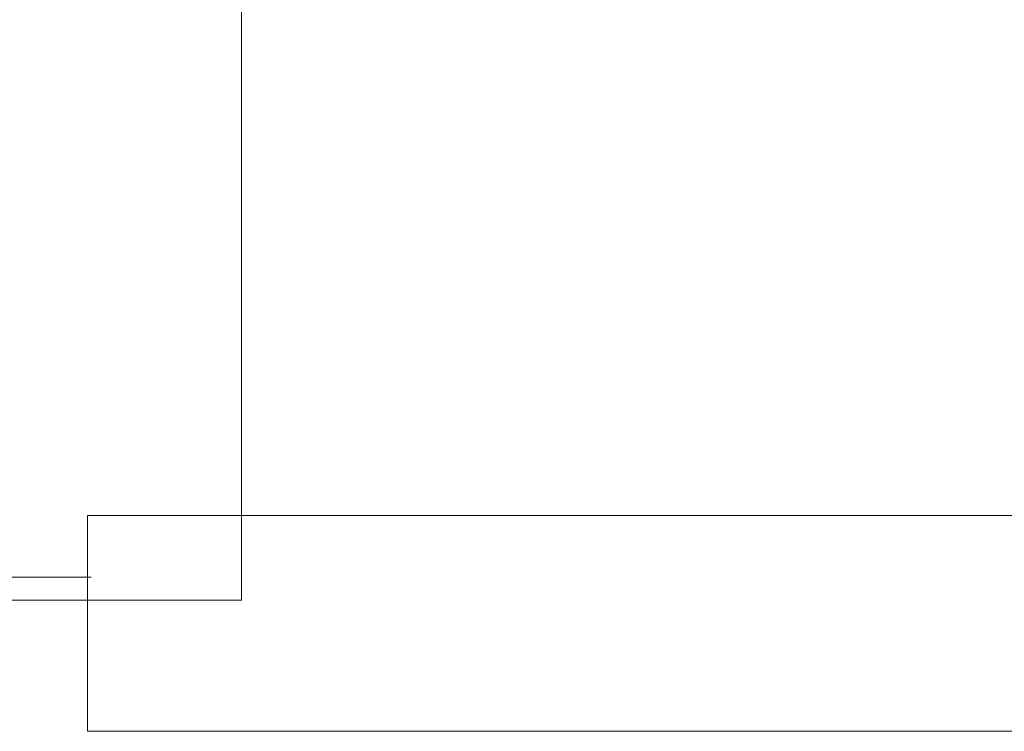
# Model space of a CAD drawing. Header units: millimetres. Extents: x 4480191 to 4481199, y -30324204 to -30323479.
# Tile 179 of 243: x 4480206.43 to 4480209.63, y -30323785.56 to -30323783.25. Entities that reach past the tile are written whole.
import ezdxf

# ---------------------------------------------------------------- set-up
doc = ezdxf.new("R2010")
doc.units = ezdxf.units.MM
doc.layers.add('IFC-Parede-Contorno', color=42, linetype='Continuous', lineweight=5)
doc.layers.add('Nível 1', color=2, linetype='Continuous', lineweight=60)

msp = doc.modelspace()

# ---------------------------------------------------------------- linework, layer by layer
at = {"layer": 'IFC-Parede-Contorno', "color": 8, "lineweight": 5}
for p, q in [((4480207.1516, -30323783.6956), (4480207.1516, -30323781.72)), ((4480207.1516, -30323785.135), (4480207.1516, -30323783.6956)), ((4480206.6516, -30323785.315), (4480206.6516, -30323784.8603)), ((4480206.6516, -30323784.8603), (4480209.4505, -30323784.8603)), ((4480209.4505, -30323784.8603), (4480209.5308, -30323784.8603)), ((4480209.5308, -30323784.8603), (4480210.3154, -30323784.8603)), ((4480206.3516, -30323785.135), (4480206.8795, -30323785.135)), ((4480206.8795, -30323785.135), (4480207.1516, -30323785.135)), ((4480206.6516, -30323785.4654), (4480206.6516, -30323785.315)), ((4480206.6516, -30323785.5603), (4480206.6516, -30323785.4654)), ((4480206.6516, -30323785.5603), (4480209.5308, -30323785.5603)), ((4480209.5308, -30323785.5603), (4480210.3154, -30323785.5603))]:
    msp.add_line(p, q, dxfattribs=at)
at = {"layer": 'Nível 1', "color": 8, "lineweight": 5}
msp.add_line((4480206.6645, -30323785.0603), (4480193.7428, -30323785.0603), dxfattribs=at)

doc.saveas('drawing.dxf')
